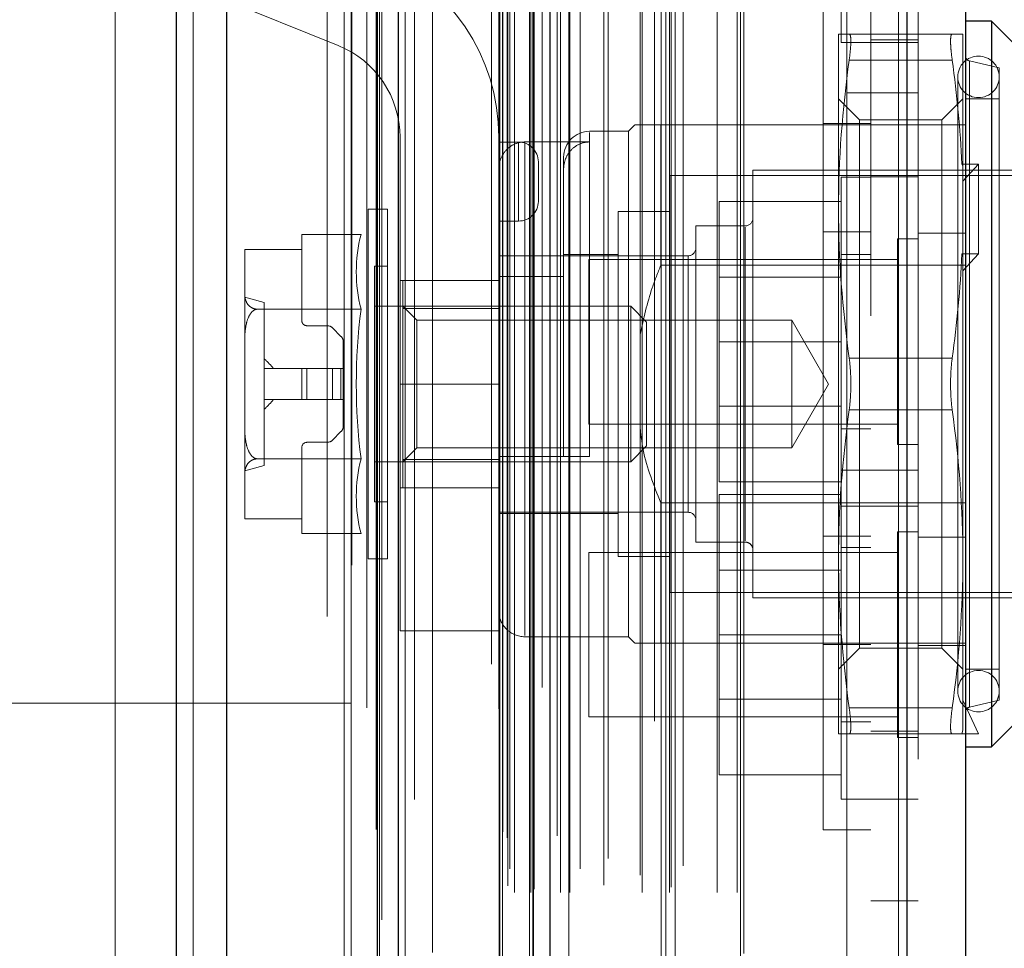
# Model space of a CAD drawing. Header units: inches. Extents: x 0.2 to 10.8, y 0.2 to 8.2.
# Tile 69 of 171: x 2.0277 to 2.1024, y 5.2656 to 5.3361. Entities that reach past the tile are written whole.
import ezdxf

# ---------------------------------------------------------------- set-up
doc = ezdxf.new("R2010")
doc.units = ezdxf.units.IN
doc.header["$MEASUREMENT"] = 0
doc.linetypes.add('HIDDEN', pattern=[0.07500000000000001, 0.05, -0.025])
doc.layers.add('DIMENSIONS', color=140, linetype='Continuous')
doc.layers.add('SLD-0', color=179, linetype='Continuous')
doc.styles.add('SLDTEXTSTYLE0', font='TXT', dxfattribs={"width": 0.7})
doc.dimstyles.new('SLDDIMSTYLE1', dxfattribs={"dimtxt": 0.0849609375, "dimasz": 0.13, "dimexe": 0, "dimexo": 0.0625, "dimgap": 0.021240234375, "dimtad": 0, "dimtih": 1, "dimtoh": 1, "dimlfac": 20, "dimrnd": 1e-09, "dimzin": 12, "dimdsep": 46, "dimtxsty": 'SLDTEXTSTYLE0', "dimsah": 1, "dimcen": 0.09, "dimadec": 0, "dimazin": 3, "dimtfac": 1, "dimtmove": 0, "dimatfit": 0, "dimfxl": 0, "dimfrac": 2, "dimtolj": 1, "dimtzin": 12, "dimarcsym": 0})

# ---------------------------------------------------------------- blocks, each defined once
blk = doc.blocks.new('_D_5')
at = {"layer": 'DIMENSIONS'}
for p, q in [((1.965326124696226, 5.284827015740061), (1.965326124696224, 5.739583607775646)), ((2.056426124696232, 5.452570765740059), (2.05642612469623, 5.739583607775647)), ((1.965326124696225, 5.614583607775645), (1.715326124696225, 5.614583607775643)), ((2.056426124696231, 5.614583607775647), (2.253757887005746, 5.614583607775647)), ((2.368890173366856, 5.614583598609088), (2.340360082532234, 5.614583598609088)), ((2.340360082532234, 5.614583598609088), (2.340360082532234, 5.479552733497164)), ((2.621359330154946, 5.614583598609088), (2.649889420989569, 5.614583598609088)), ((2.649889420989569, 5.614583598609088), (2.649889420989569, 5.479552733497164)), ((2.340360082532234, 5.479552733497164), (2.368890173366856, 5.479552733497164)), ((2.649889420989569, 5.479552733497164), (2.621359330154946, 5.479552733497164))]:
    blk.add_line(p, q, dxfattribs=at)
for points in [[(1.965326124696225, 5.614583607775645), (1.835326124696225, 5.634583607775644), (1.835326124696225, 5.594583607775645)], [(2.056426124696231, 5.614583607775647), (2.186426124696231, 5.594583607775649), (2.186426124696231, 5.634583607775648)]]:
    blk.add_solid(points, dxfattribs=at)
at = {"layer": 'DIMENSIONS', "char_height": 0.08333333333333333, "attachment_point": 1, "style": 'SLDTEXTSTYLE0'}
for s, insert in [('1.82', (2.368890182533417, 5.741025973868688)), ('46.3', (2.368890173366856, 5.586975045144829))]:
    blk.add_mtext(s, dxfattribs=dict(at, insert=insert))

msp = doc.modelspace()

# ---------------------------------------------------------------- linework, layer by layer
at = {"layer": 'SLD-0', "linetype": 'Continuous', "lineweight": 25}
for p, q in [((2.039580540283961, 3.041320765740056), (2.039580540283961, 5.408818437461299)), ((2.043398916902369, 3.041320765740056), (2.043398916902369, 5.408110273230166)), ((2.05484450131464, 3.041320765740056), (2.054844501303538, 5.402726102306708)), ((2.056426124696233, 3.041320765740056), (2.056426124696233, 5.402570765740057)), ((2.064107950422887, 5.387156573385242), (2.064107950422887, 3.056991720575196)), ((2.095020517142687, 5.381705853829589), (2.095020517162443, 3.062442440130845)), ((2.099482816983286, 5.379938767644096), (2.099482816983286, 3.064209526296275)), ((2.101451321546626, 5.335981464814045), (2.099482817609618, 5.335981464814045)), ((2.107241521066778, 5.330191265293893), (2.101451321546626, 5.335981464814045)), ((2.101451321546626, 5.335981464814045), (2.101451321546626, 5.280863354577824)), ((2.101451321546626, 5.280863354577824), (2.107241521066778, 5.286653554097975)), ((2.099482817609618, 5.280863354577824), (2.101451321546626, 5.280863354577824))]:
    msp.add_line(p, q, dxfattribs=at)
at = {"layer": 'SLD-0', "linetype": 'HIDDEN', "lineweight": 18}
for p, q in [((2.039580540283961, 5.408818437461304), (2.039580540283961, 3.04132076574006)), ((2.039580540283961, 5.408818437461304), (2.039580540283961, 3.04132076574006)), ((2.039580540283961, 3.041320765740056), (2.039580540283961, 5.408818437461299)), ((2.040853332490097, 3.04132076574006), (2.040853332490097, 5.408110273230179)), ((2.040853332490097, 3.041320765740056), (2.040853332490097, 5.408110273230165)), ((2.043398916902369, 3.04132076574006), (2.043398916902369, 5.408110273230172)), ((2.052298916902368, 3.04132076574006), (2.052298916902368, 5.402726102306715)), ((2.052298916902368, 3.041320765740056), (2.052298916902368, 5.402726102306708)), ((2.05484450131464, 3.04132076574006), (2.05484450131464, 5.402726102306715)), ((2.052826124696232, 3.041320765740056), (2.052826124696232, 5.402570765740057)), ((2.054997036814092, 3.049509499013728), (2.054997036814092, 5.394638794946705)), ((2.066643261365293, 3.054991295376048), (2.066643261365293, 5.389156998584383)), ((2.066643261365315, 3.054991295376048), (2.066643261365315, 5.389156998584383)), ((2.063482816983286, 5.38715657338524), (2.063482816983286, 3.056991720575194)), ((2.066388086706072, 3.057393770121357), (2.066388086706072, 5.386754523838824)), ((2.066693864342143, 3.057447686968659), (2.066693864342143, 5.386700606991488)), ((2.056950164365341, 3.058483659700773), (2.056950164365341, 5.385666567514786)), ((2.067925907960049, 3.058032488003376), (2.067925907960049, 5.386115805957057)), ((2.067330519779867, 5.385368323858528), (2.067330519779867, 3.058784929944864)), ((2.054032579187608, 5.383835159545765), (2.054032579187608, 3.06030776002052)), ((2.064046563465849, 5.383740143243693), (2.064046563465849, 3.060408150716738)), ((2.064062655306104, 3.060282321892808), (2.064062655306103, 5.383865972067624)), ((2.064333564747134, 3.060860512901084), (2.064333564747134, 5.383287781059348)), ((2.064333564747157, 3.060860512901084), (2.064333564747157, 5.383287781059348)), ((2.076730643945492, 3.060770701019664), (2.076730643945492, 5.383377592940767)), ((2.069364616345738, 3.061577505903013), (2.069364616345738, 5.382574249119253)), ((2.075871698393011, 5.382823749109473), (2.075871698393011, 3.061327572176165)), ((2.094395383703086, 5.381705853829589), (2.094395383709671, 3.062442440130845)), ((2.094395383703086, 3.062442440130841), (2.094395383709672, 5.381705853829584)), ((2.095020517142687, 3.062442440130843), (2.095020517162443, 5.381705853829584)), ((2.067944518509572, 3.062560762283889), (2.067944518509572, 5.381587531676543)), ((2.077438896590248, 3.063195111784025), (2.077438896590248, 5.380935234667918)), ((2.076380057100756, 3.063952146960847), (2.076380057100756, 5.380196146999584)), ((2.082390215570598, 3.064733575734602), (2.082390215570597, 5.37941471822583)), ((2.095882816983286, 5.379938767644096), (2.095882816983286, 3.064209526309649)), ((2.059012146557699, 3.065247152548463), (2.059012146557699, 5.378899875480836)), ((2.082649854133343, 3.065172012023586), (2.082649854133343, 5.378976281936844)), ((2.054735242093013, 5.374575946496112), (2.054735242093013, 3.069573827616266)), ((2.065241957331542, 3.069802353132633), (2.065241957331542, 5.3743459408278)), ((2.065241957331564, 3.069802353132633), (2.065241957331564, 5.3743459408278)), ((2.066486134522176, 5.3743459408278), (2.066486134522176, 3.069802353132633)), ((2.066486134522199, 3.069802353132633), (2.066486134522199, 5.3743459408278)), ((2.068736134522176, 3.069802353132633), (2.068736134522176, 5.3743459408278)), ((2.068736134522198, 5.3743459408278), (2.068736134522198, 3.069802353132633)), ((2.069440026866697, 3.069802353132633), (2.069440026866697, 5.3743459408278)), ((2.07494239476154, 3.069802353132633), (2.07494239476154, 5.3743459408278)), ((2.077009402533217, 3.069802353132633), (2.077009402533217, 5.374345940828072)), ((2.080630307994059, 3.069802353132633), (2.08063030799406, 5.3743459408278)), ((2.082149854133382, 3.069802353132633), (2.082149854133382, 5.3743459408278)), ((2.082149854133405, 3.069802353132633), (2.082149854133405, 5.3743459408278)), ((2.064736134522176, 3.070302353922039), (2.064736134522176, 5.373845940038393)), ((2.064736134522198, 3.070302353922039), (2.064736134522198, 5.373845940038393)), ((2.066736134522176, 3.070052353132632), (2.066736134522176, 5.374095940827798)), ((2.068486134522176, 5.374095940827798), (2.068486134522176, 3.070052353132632)), ((2.072019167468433, 3.070352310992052), (2.072019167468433, 5.373804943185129)), ((2.077136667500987, 3.070199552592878), (2.077136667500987, 5.37394924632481)), ((2.06488281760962, 3.071599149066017), (2.06488281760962, 5.372549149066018)), ((2.07804536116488, 3.071821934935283), (2.07804536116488, 5.372326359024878)), ((2.09048281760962, 5.330549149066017), (2.09048281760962, 5.372549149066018)), ((2.070214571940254, 5.371598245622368), (2.070214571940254, 3.072533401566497)), ((2.07234762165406, 3.072379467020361), (2.07234762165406, 5.371768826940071)), ((2.072347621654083, 3.072379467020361), (2.072347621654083, 5.371768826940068)), ((2.074781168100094, 5.37110872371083), (2.074781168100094, 3.073040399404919)), ((2.064365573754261, 3.074414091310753), (2.064365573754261, 5.369734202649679)), ((2.064365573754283, 3.074414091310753), (2.064365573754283, 5.369734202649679)), ((2.064693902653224, 3.073950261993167), (2.064693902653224, 5.370198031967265)), ((2.064693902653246, 3.073950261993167), (2.064693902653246, 5.370198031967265)), ((2.055170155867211, 5.367747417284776), (2.055170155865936, 3.076420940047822)), ((2.055170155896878, 5.367726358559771), (2.055170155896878, 3.076401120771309)), ((2.057650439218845, 3.076868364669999), (2.057650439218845, 5.367279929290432)), ((2.09228281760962, 5.362907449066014), (2.09228281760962, 5.330549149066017)), ((2.0900328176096, 5.359357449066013), (2.0900328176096, 5.334357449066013)), ((2.034926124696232, 5.353320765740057), (2.034926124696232, 5.162995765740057)), ((2.051026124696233, 3.090770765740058), (2.051026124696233, 5.35332076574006)), ((2.051026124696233, 3.090770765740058), (2.051026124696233, 5.35332076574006)), ((2.051026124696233, 3.090770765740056), (2.051026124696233, 5.353320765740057)), ((2.051026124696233, 3.090770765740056), (2.051026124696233, 5.353320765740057)), ((2.08868281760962, 5.274572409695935), (2.08868281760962, 5.342272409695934)), ((2.038425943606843, 5.339558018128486), (2.051861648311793, 5.334124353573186)), ((2.08983714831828, 5.33499721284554), (2.08983714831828, 5.321709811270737)), ((2.09847137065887, 5.33499721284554), (2.090651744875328, 5.33499721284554)), ((2.09588281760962, 5.334557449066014), (2.09228281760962, 5.334557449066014)), ((2.099285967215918, 5.33499721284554), (2.099285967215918, 5.32497273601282)), ((2.0900328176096, 5.334357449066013), (2.0922828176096, 5.334357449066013)), ((2.09228281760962, 5.334357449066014), (2.09588281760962, 5.334357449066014)), ((2.09847137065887, 5.333028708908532), (2.090651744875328, 5.333028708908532)), ((2.09847137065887, 5.333028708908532), (2.090651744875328, 5.333028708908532)), ((2.098471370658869, 5.333028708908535), (2.090651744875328, 5.333028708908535)), ((2.09847137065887, 5.333028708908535), (2.090651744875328, 5.333028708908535)), ((2.09847137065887, 5.333028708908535), (2.090651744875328, 5.333028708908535)), ((2.09847137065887, 5.333028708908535), (2.090651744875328, 5.333028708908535)), ((2.102041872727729, 5.332438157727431), (2.099787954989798, 5.332958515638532)), ((2.099787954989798, 5.283908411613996), (2.099787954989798, 5.332936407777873)), ((2.099787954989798, 5.283908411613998), (2.099787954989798, 5.332936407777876)), ((2.099787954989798, 5.283908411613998), (2.099787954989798, 5.332936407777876)), ((2.102041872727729, 5.332438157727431), (2.102041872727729, 5.284406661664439)), ((2.098892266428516, 5.331749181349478), (2.098892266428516, 5.285095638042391)), ((2.09143557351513, 5.328477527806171), (2.08983714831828, 5.330075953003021)), ((2.09048281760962, 3.113599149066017), (2.09048281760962, 5.330549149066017)), ((2.09048281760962, 5.330549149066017), (2.09588281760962, 5.330549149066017)), ((2.09048281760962, 3.113599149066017), (2.09048281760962, 5.330549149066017)), ((2.090482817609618, 5.33054914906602), (2.090482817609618, 3.113599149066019)), ((2.090482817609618, 5.33054914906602), (2.090482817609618, 3.113599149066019)), ((2.09228281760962, 3.113599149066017), (2.09228281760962, 5.330549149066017)), ((2.099285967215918, 5.330075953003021), (2.097687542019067, 5.328477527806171)), ((2.102041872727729, 5.330075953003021), (2.099482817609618, 5.330075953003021)), ((2.074384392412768, 5.328107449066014), (2.073892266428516, 5.327615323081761)), ((2.076352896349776, 5.328107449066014), (2.076352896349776, 5.317443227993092)), ((2.076352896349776, 5.328107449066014), (2.095882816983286, 5.328107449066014)), ((2.08868281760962, 5.328197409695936), (2.09228281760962, 5.328197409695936)), ((2.09143557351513, 5.328477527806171), (2.09143557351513, 5.318449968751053)), ((2.097687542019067, 5.328477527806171), (2.09143557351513, 5.328477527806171)), ((2.095882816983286, 5.328107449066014), (2.099482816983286, 5.328107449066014)), ((2.097687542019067, 5.328477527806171), (2.097687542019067, 5.318449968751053)), ((2.056549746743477, 5.327171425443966), (2.056549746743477, 5.308421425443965)), ((2.064049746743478, 5.308421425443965), (2.064049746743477, 5.327171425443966)), ((2.073892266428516, 5.327615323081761), (2.070939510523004, 5.327615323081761)), ((2.070939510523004, 5.302910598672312), (2.070939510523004, 5.327527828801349)), ((2.070939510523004, 5.302910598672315), (2.070939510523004, 5.327527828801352)), ((2.070939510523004, 5.302910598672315), (2.070939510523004, 5.327527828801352)), ((2.073892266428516, 5.327615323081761), (2.073892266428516, 5.289229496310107)), ((2.065549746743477, 5.326796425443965), (2.064049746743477, 5.326796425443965)), ((2.065549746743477, 5.320796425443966), (2.065549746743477, 5.326796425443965)), ((2.065549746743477, 5.326796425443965), (2.065549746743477, 5.320796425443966)), ((2.065549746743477, 5.320796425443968), (2.065549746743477, 5.326796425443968)), ((2.065549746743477, 5.326796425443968), (2.065549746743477, 5.320796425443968)), ((2.065549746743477, 5.320796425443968), (2.065549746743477, 5.326796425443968)), ((2.065549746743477, 5.326796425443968), (2.065549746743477, 5.320796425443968)), ((2.066018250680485, 5.326806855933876), (2.066018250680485, 5.28931989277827)), ((2.066018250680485, 5.326806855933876), (2.070939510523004, 5.326806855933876)), ((2.066018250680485, 5.326806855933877), (2.066018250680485, 5.289319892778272)), ((2.066018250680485, 5.326806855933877), (2.066018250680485, 5.289319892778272)), ((2.068971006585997, 5.325646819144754), (2.068971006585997, 5.324741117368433)), ((2.067049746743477, 5.322296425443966), (2.067049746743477, 5.325296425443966)), ((2.100467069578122, 5.325119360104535), (2.099208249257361, 5.325119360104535)), ((2.099208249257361, 5.325119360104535), (2.099285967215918, 5.32497273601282)), ((2.099285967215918, 5.323840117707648), (2.100467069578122, 5.325119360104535)), ((2.099285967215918, 5.32497273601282), (2.099285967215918, 5.323840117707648)), ((2.100467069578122, 5.325119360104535), (2.100467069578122, 5.318300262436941)), ((2.068971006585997, 5.324741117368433), (2.068971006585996, 5.316576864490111)), ((2.077041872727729, 5.324268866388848), (2.077041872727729, 5.292575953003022)), ((2.104404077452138, 5.324268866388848), (2.077041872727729, 5.324268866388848)), ((2.083341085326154, 5.324662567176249), (2.083341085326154, 5.292182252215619)), ((2.104010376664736, 5.324662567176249), (2.083341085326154, 5.324662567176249)), ((2.090032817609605, 5.324132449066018), (2.090032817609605, 5.311632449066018)), ((2.092282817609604, 5.324132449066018), (2.090032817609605, 5.324132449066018)), ((2.09588281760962, 5.324157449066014), (2.09228281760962, 5.324157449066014)), ((2.099285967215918, 5.318153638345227), (2.099285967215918, 5.323840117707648)), ((2.090032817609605, 5.322282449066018), (2.080782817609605, 5.322282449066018)), ((2.080782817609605, 5.322282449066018), (2.080782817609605, 5.311632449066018)), ((2.054120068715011, 5.321709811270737), (2.054120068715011, 5.295135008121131)), ((2.055585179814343, 5.321709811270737), (2.054120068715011, 5.321709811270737)), ((2.055585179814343, 5.321709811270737), (2.055585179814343, 5.295135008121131)), ((2.073104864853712, 5.321512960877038), (2.073104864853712, 5.295331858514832)), ((2.077041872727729, 5.321512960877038), (2.073104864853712, 5.321512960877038)), ((2.08983714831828, 5.321709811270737), (2.08983714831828, 5.295135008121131)), ((2.065549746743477, 5.320796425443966), (2.064049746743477, 5.320796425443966)), ((2.079010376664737, 5.320430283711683), (2.079010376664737, 5.296414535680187)), ((2.082750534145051, 5.320430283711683), (2.079010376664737, 5.320430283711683)), ((2.049089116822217, 5.319787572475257), (2.049089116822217, 5.318651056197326)), ((2.053586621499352, 5.319787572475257), (2.049089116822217, 5.319787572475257)), ((2.082750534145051, 5.29650208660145), (2.082750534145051, 5.32034273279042)), ((2.082750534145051, 5.296502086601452), (2.082750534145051, 5.320342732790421)), ((2.082750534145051, 5.296502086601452), (2.082750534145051, 5.320342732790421)), ((2.08868281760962, 5.3199722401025), (2.09228281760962, 5.3199722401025)), ((2.095882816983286, 5.319882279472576), (2.099482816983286, 5.319882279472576)), ((2.094320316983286, 5.319444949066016), (2.094320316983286, 5.311632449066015)), ((2.095882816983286, 5.319444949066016), (2.094320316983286, 5.319444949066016)), ((2.044758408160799, 5.318615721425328), (2.044758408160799, 5.318597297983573)), ((2.044758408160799, 5.31861572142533), (2.044758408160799, 5.318597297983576)), ((2.044758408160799, 5.31861572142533), (2.044758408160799, 5.318597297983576)), ((2.044758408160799, 5.318597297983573), (2.044758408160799, 5.315295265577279)), ((2.049089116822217, 5.318651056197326), (2.04475901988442, 5.318651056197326)), ((2.049089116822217, 5.318651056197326), (2.049089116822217, 5.313245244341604)), ((2.078419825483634, 5.318166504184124), (2.064049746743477, 5.318166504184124)), ((2.073104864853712, 5.318264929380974), (2.068971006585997, 5.318264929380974)), ((2.078419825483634, 5.298701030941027), (2.078419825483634, 5.318143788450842)), ((2.078419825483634, 5.298701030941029), (2.078419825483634, 5.318143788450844)), ((2.078419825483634, 5.298701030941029), (2.078419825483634, 5.318143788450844)), ((2.092282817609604, 5.318257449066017), (2.090032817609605, 5.318257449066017)), ((2.09143557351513, 5.318449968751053), (2.09143557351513, 5.288367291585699)), ((2.097687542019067, 5.318449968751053), (2.097687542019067, 5.288367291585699)), ((2.099208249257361, 5.318300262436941), (2.099285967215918, 5.318153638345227)), ((2.100467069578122, 5.318300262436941), (2.099208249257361, 5.318300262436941)), ((2.099285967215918, 5.317021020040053), (2.100467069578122, 5.318300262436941)), ((2.099285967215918, 5.318153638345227), (2.099285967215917, 5.295135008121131)), ((2.054600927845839, 5.31737910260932), (2.054600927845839, 5.299465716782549)), ((2.055585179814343, 5.31737910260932), (2.054600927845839, 5.31737910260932)), ((2.070882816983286, 5.317882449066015), (2.070882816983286, 5.311632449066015)), ((2.094320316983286, 5.317882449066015), (2.070882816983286, 5.317882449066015)), ((2.076352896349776, 5.317443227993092), (2.099482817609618, 5.317443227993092)), ((2.064049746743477, 5.316296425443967), (2.056549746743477, 5.316296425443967)), ((2.056766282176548, 5.316296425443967), (2.056766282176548, 5.314162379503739)), ((2.064049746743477, 5.316576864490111), (2.068971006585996, 5.316576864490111)), ((2.068971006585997, 5.302910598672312), (2.068971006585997, 5.316576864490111)), ((2.090032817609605, 5.316529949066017), (2.080782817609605, 5.316529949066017)), ((2.044758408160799, 5.315295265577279), (2.044758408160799, 5.311724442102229)), ((2.046234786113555, 5.31461303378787), (2.046234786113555, 5.302231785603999)), ((2.053586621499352, 5.314104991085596), (2.045704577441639, 5.314104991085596)), ((2.074062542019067, 5.314327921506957), (2.054600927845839, 5.314327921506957)), ((2.057832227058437, 5.313261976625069), (2.056766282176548, 5.314327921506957)), ((2.056766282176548, 5.314162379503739), (2.064049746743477, 5.314162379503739)), ((2.056766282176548, 5.314162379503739), (2.056766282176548, 5.302682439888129)), ((2.074062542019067, 5.314327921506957), (2.074062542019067, 5.30251689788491)), ((2.075270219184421, 5.313120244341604), (2.074062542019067, 5.314327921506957)), ((2.057832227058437, 5.313261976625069), (2.057832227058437, 5.308422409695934)), ((2.086291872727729, 5.313261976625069), (2.057832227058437, 5.313261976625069)), ((2.075270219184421, 5.313120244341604), (2.075270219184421, 5.303724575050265)), ((2.086291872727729, 5.313261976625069), (2.086291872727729, 5.303582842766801)), ((2.089085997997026, 5.308422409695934), (2.086291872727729, 5.313261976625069)), ((2.049482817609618, 5.312851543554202), (2.051009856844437, 5.312851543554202)), ((2.051427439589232, 5.312678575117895), (2.052065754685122, 5.312040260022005)), ((2.044758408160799, 5.311724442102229), (2.044758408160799, 5.30512037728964)), ((2.052238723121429, 5.311622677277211), (2.052238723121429, 5.309603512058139)), ((2.070882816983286, 5.311632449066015), (2.070882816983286, 5.305382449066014)), ((2.090032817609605, 5.311632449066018), (2.080782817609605, 5.311632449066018)), ((2.080782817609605, 5.311632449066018), (2.080782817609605, 5.300982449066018)), ((2.090032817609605, 5.311632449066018), (2.090032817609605, 5.301882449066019)), ((2.094320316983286, 5.311632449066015), (2.094320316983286, 5.303819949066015)), ((2.098471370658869, 5.310390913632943), (2.090651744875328, 5.310390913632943)), ((2.09847137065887, 5.310390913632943), (2.090651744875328, 5.310390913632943)), ((2.098471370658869, 5.310390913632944), (2.090651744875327, 5.310390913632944)), ((2.09847137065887, 5.310390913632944), (2.090651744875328, 5.310390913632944)), ((2.098471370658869, 5.310390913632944), (2.090651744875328, 5.310390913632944)), ((2.09847137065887, 5.310390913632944), (2.090651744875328, 5.310390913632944)), ((2.046234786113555, 5.309603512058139), (2.049089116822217, 5.309603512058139)), ((2.049089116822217, 5.307241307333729), (2.049089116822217, 5.309603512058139)), ((2.049089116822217, 5.309603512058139), (2.049482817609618, 5.309603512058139)), ((2.049482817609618, 5.307241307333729), (2.049482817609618, 5.309603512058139)), ((2.049482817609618, 5.309603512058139), (2.051009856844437, 5.309603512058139)), ((2.049482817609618, 5.307241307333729), (2.049482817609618, 5.309603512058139)), ((2.049482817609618, 5.307241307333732), (2.049482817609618, 5.309603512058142)), ((2.049482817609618, 5.307241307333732), (2.049482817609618, 5.309603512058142)), ((2.049482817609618, 5.307241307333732), (2.049482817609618, 5.309603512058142)), ((2.049482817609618, 5.307241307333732), (2.049482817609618, 5.309603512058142)), ((2.051009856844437, 5.309603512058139), (2.051427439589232, 5.309603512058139)), ((2.051009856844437, 5.307241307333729), (2.051009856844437, 5.309603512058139)), ((2.051009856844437, 5.307241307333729), (2.051009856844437, 5.309603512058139)), ((2.051009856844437, 5.307241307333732), (2.051009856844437, 5.309603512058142)), ((2.051009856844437, 5.307241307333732), (2.051009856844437, 5.309603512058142)), ((2.051009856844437, 5.307241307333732), (2.051009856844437, 5.309603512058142)), ((2.051009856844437, 5.307241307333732), (2.051009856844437, 5.309603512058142)), ((2.051427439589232, 5.307241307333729), (2.051427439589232, 5.309603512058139)), ((2.051427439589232, 5.309603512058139), (2.052065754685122, 5.309603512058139)), ((2.051427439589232, 5.307241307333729), (2.051427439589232, 5.309603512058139)), ((2.051427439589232, 5.307241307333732), (2.051427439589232, 5.309603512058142)), ((2.051427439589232, 5.307241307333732), (2.051427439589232, 5.309603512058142)), ((2.051427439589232, 5.307241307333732), (2.051427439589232, 5.309603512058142)), ((2.051427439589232, 5.307241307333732), (2.051427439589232, 5.309603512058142)), ((2.052065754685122, 5.307241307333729), (2.052065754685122, 5.309603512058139)), ((2.052065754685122, 5.309603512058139), (2.052238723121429, 5.309603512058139)), ((2.052065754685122, 5.307241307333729), (2.052065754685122, 5.309603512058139)), ((2.052065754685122, 5.307241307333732), (2.052065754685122, 5.309603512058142)), ((2.052065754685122, 5.307241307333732), (2.052065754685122, 5.309603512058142)), ((2.052065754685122, 5.307241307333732), (2.052065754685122, 5.309603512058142)), ((2.052065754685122, 5.307241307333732), (2.052065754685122, 5.309603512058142)), ((2.052238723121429, 5.307241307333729), (2.052238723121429, 5.309603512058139)), ((2.064049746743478, 5.308421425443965), (2.056549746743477, 5.308421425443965)), ((2.064049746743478, 5.308421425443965), (2.056549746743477, 5.308421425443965)), ((2.056549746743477, 5.308421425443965), (2.056549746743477, 5.289671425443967)), ((2.064049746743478, 5.308421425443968), (2.056549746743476, 5.308421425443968)), ((2.064049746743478, 5.308421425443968), (2.056549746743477, 5.308421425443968)), ((2.064049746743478, 5.308421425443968), (2.056549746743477, 5.308421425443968)), ((2.064049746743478, 5.308421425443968), (2.056549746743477, 5.308421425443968)), ((2.057832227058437, 5.308422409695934), (2.057832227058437, 5.303582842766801)), ((2.064049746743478, 5.308421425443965), (2.064049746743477, 5.289671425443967)), ((2.086291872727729, 5.303582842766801), (2.089085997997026, 5.308422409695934)), ((2.046234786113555, 5.307241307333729), (2.049089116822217, 5.307241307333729)), ((2.049089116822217, 5.307241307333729), (2.049482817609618, 5.307241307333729)), ((2.049482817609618, 5.307241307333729), (2.051009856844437, 5.307241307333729)), ((2.051009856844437, 5.307241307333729), (2.051427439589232, 5.307241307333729)), ((2.051427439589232, 5.307241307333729), (2.052065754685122, 5.307241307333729)), ((2.052065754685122, 5.307241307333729), (2.052238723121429, 5.307241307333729)), ((2.052238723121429, 5.307241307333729), (2.052238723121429, 5.305222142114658)), ((2.080782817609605, 5.306734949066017), (2.090032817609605, 5.306734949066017)), ((2.09847137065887, 5.306453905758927), (2.090651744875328, 5.306453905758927)), ((2.098471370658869, 5.306453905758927), (2.090651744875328, 5.306453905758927)), ((2.098471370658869, 5.30645390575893), (2.090651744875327, 5.30645390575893)), ((2.09847137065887, 5.30645390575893), (2.090651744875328, 5.30645390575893)), ((2.09847137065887, 5.30645390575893), (2.090651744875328, 5.30645390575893)), ((2.098471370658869, 5.30645390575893), (2.090651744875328, 5.30645390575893)), ((2.044758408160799, 5.30512037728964), (2.044758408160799, 5.301549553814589)), ((2.052065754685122, 5.304804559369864), (2.051427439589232, 5.304166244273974)), ((2.070882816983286, 5.305382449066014), (2.094320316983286, 5.305382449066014)), ((2.090032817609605, 5.305007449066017), (2.092282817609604, 5.305007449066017)), ((2.051009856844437, 5.303993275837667), (2.049482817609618, 5.303993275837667)), ((2.049089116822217, 5.303599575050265), (2.049089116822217, 5.298193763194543)), ((2.056766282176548, 5.30251689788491), (2.057832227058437, 5.303582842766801)), ((2.057832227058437, 5.303582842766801), (2.086291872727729, 5.303582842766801)), ((2.074062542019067, 5.30251689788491), (2.075270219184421, 5.303724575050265)), ((2.094320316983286, 5.303819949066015), (2.095882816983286, 5.303819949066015)), ((2.053586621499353, 5.302739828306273), (2.04570457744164, 5.302739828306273)), ((2.054600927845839, 5.30251689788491), (2.074062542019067, 5.30251689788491)), ((2.056766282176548, 5.302682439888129), (2.056766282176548, 5.300548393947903)), ((2.056766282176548, 5.302682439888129), (2.064049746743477, 5.302682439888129)), ((2.064049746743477, 5.302910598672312), (2.068971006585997, 5.302910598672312)), ((2.090032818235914, 5.301882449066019), (2.090032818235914, 5.27688244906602)), ((2.092282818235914, 5.301882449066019), (2.090032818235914, 5.301882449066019)), ((2.09588281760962, 5.301882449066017), (2.09228281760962, 5.301882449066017)), ((2.044758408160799, 5.301549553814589), (2.044758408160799, 5.298247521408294)), ((2.090032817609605, 5.300982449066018), (2.080782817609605, 5.300982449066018)), ((2.064049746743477, 5.300546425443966), (2.056549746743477, 5.300546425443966)), ((2.056766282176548, 5.300548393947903), (2.064049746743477, 5.300548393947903)), ((2.054600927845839, 5.299465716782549), (2.055585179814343, 5.299465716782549)), ((2.090032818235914, 5.300032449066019), (2.080782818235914, 5.300032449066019)), ((2.080782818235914, 5.300032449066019), (2.080782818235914, 5.289382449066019)), ((2.064049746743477, 5.298678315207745), (2.078419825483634, 5.298678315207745)), ((2.076352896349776, 5.299401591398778), (2.076352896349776, 5.288737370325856)), ((2.076352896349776, 5.299401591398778), (2.099482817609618, 5.299401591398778)), ((2.090032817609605, 5.299132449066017), (2.092282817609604, 5.299132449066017)), ((2.09228281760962, 5.299157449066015), (2.09588281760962, 5.299157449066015)), ((2.044758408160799, 5.298247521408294), (2.044758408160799, 5.298229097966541)), ((2.044758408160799, 5.298247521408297), (2.044758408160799, 5.298229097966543)), ((2.044758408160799, 5.298247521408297), (2.044758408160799, 5.298229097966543)), ((2.04475901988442, 5.298193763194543), (2.049089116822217, 5.298193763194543)), ((2.049089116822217, 5.298193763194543), (2.049089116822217, 5.297057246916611)), ((2.064049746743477, 5.298579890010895), (2.073104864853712, 5.298579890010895)), ((2.094320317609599, 5.297194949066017), (2.094320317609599, 5.281569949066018)), ((2.095882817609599, 5.297194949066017), (2.094320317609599, 5.297194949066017)), ((2.053586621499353, 5.297057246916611), (2.049089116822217, 5.297057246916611)), ((2.08868281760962, 5.29687257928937), (2.09228281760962, 5.29687257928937)), ((2.095882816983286, 5.296782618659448), (2.099482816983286, 5.296782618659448)), ((2.079010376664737, 5.296414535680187), (2.082750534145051, 5.296414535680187)), ((2.092282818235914, 5.296007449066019), (2.090032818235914, 5.296007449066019)), ((2.054120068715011, 5.295135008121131), (2.055585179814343, 5.295135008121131)), ((2.070882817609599, 5.295632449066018), (2.070882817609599, 5.283132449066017)), ((2.094320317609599, 5.295632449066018), (2.070882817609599, 5.295632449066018)), ((2.073104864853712, 5.295331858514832), (2.077041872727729, 5.295331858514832)), ((2.08983714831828, 5.295135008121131), (2.08983714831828, 5.281847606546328)), ((2.099285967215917, 5.295135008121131), (2.099285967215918, 5.282140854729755)), ((2.090032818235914, 5.29427994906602), (2.080782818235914, 5.29427994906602)), ((2.077041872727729, 5.292575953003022), (2.104404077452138, 5.292575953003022)), ((2.083341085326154, 5.292182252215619), (2.104010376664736, 5.292182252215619)), ((2.056549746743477, 5.289671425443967), (2.064049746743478, 5.289671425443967)), ((2.066018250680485, 5.289229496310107), (2.073892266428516, 5.289229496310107)), ((2.073892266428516, 5.289229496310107), (2.074384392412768, 5.288737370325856)), ((2.090032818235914, 5.289382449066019), (2.080782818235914, 5.289382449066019)), ((2.080782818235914, 5.289382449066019), (2.080782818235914, 5.278732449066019)), ((2.076352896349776, 5.288737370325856), (2.099482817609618, 5.288737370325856)), ((2.08868281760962, 5.288647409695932), (2.09228281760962, 5.288647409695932)), ((2.08983714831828, 5.286768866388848), (2.09143557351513, 5.288367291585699)), ((2.09143557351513, 5.288367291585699), (2.097687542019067, 5.288367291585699)), ((2.095882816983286, 5.28855744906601), (2.099482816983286, 5.28855744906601)), ((2.097687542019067, 5.288367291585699), (2.099285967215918, 5.286768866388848)), ((2.099482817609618, 5.286768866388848), (2.102041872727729, 5.286768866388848)), ((2.080782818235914, 5.28448494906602), (2.090032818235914, 5.28448494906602)), ((1.998101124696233, 5.284170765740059), (2.030876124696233, 5.284170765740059)), ((2.030876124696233, 4.953070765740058), (2.030876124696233, 5.284170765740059)), ((2.030876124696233, 4.953070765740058), (2.030876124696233, 5.284170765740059)), ((2.030876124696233, 5.284170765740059), (2.032676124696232, 5.284170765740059)), ((2.032676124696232, 4.953070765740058), (2.032676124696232, 5.284170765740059)), ((2.032676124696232, 5.284170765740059), (2.038076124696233, 5.284170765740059)), ((2.036276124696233, 4.953070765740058), (2.036276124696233, 5.284170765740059)), ((2.038076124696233, 4.953070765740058), (2.038076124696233, 5.284170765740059)), ((2.038076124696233, 5.284170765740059), (2.052826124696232, 5.284170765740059)), ((2.038076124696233, 4.953070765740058), (2.038076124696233, 5.284170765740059)), ((2.09847137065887, 5.283816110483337), (2.090651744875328, 5.283816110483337)), ((2.09847137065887, 5.283816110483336), (2.090651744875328, 5.283816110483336)), ((2.098471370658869, 5.283816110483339), (2.090651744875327, 5.283816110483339)), ((2.09847137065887, 5.283816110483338), (2.090651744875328, 5.283816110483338)), ((2.09847137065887, 5.283816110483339), (2.090651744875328, 5.283816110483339)), ((2.09847137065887, 5.283816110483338), (2.090651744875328, 5.283816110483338)), ((2.100467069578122, 5.281847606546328), (2.099285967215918, 5.284406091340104)), ((2.099787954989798, 5.283886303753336), (2.102041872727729, 5.284406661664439)), ((2.070882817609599, 5.283132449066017), (2.094320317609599, 5.283132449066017)), ((2.090032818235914, 5.282757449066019), (2.092282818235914, 5.282757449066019)), ((2.09847137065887, 5.281847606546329), (2.090651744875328, 5.281847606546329)), ((2.09228281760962, 5.282057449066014), (2.09588281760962, 5.282057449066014)), ((2.094320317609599, 5.281569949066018), (2.095882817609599, 5.281569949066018)), ((2.099208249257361, 5.281847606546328), (2.099285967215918, 5.282140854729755)), ((2.099208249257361, 5.281847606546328), (2.100467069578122, 5.281847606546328)), ((2.090032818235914, 5.278732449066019), (2.080782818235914, 5.278732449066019)), ((2.090032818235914, 5.27688244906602), (2.092282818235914, 5.27688244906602)), ((2.09228281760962, 5.276882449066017), (2.09588281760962, 5.276882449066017)), ((2.08868281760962, 5.274572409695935), (2.09228281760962, 5.274572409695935)), ((2.09228281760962, 5.269157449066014), (2.09588281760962, 5.269157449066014))]:
    msp.add_line(p, q, dxfattribs=at)
at = {"layer": 'SLD-0', "linetype": 'HIDDEN', "lineweight": 18, "flags": 128}
for points in [[(2.052892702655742, 5.394673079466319), (2.052892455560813, 4.23133707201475), (2.052892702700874, 3.04946498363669)], [(2.052892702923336, 5.394672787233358), (2.052892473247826, 4.209894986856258), (2.05289270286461, 3.049473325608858)], [(2.054032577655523, 5.383848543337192), (2.054032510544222, 4.269483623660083), (2.054032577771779, 3.060300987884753)], [(2.054735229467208, 5.374574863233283), (2.054734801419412, 4.19770549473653), (2.054735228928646, 3.069574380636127)], [(2.059004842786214, 3.070591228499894), (2.059004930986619, 4.212786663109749), (2.059004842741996, 5.373551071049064)]]:
    msp.add_lwpolyline(points, dxfattribs=at)
at = {"layer": 'SLD-0', "linetype": 'HIDDEN', "lineweight": 18}
for centre, radius, start, end in [((2.049049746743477, 5.327171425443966), 0.01500000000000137, 0, 67.98061864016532), ((2.049049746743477, 5.327171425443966), 0.007500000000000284, 0, 67.98061864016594), ((2.100467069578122, 5.331749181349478), 0.001574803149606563, 0, 180), ((2.09987651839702, 5.33334212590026), 0.0003937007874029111, 180.0000000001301, 256.9999999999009), ((2.100467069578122, 5.331749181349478), 0.001574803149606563, 180, 0), ((2.070939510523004, 5.325646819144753), 0.001968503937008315, 90, 180), ((2.065549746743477, 5.325296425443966), 0.001500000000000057, 0, 90), ((2.065549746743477, 5.322296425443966), 0.001500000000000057, 270.0000000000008, 0), ((2.082750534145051, 5.321020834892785), 0.0005905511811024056, 270.0000000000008, 0), ((2.064645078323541, 5.316946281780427), 0.01141763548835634, 165.5904657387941, 194.409534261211), ((2.047083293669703, 5.318597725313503), 0.002324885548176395, 178.685568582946, 180.0105313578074), ((2.045779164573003, 5.318615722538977), 0.001020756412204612, 178.0163004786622, 180.0000625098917), ((2.047083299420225, 5.318597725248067), 0.002324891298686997, 178.6855702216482, 180.0105297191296), ((2.078419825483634, 5.318757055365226), 0.0005905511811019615, 270.0000000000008, 0), ((1.761421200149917, 4.296700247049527), 1.057007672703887, 74.36829725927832, 74.45138207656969), ((2.098270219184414, 5.308422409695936), 0.04504348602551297, 172.7523851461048, 187.2476148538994), ((2.049482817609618, 5.313245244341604), 0.0003937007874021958, 180, 270.0000000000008), ((2.051009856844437, 5.3122609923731), 0.0005905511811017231, 44.99999999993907, 90), ((2.051648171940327, 5.311622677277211), 0.0005905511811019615, 0, 44.99999999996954), ((2.051648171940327, 5.305222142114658), 0.0005905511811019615, 315.0000000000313, 0), ((2.049482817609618, 5.303599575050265), 0.0003937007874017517, 90, 180), ((2.051009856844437, 5.304583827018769), 0.0005905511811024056, 270.0000000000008, 315.0000000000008), ((2.064645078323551, 5.299898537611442), 0.01141763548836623, 165.5904657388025, 194.4095342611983), ((1.761421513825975, 6.320143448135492), 1.057006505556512, 285.5486178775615, 285.6317027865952), ((2.078419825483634, 5.298087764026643), 0.0005905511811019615, 0, 90), ((2.047083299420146, 5.298247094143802), 0.002324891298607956, 179.9894702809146, 181.3144297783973), ((2.047083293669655, 5.298247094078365), 0.002324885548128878, 179.9894686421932, 181.3144314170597), ((2.045779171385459, 5.298229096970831), 0.001020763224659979, 179.999944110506, 181.9836929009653), ((2.082750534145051, 5.295823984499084), 0.0005905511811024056, 359.9999999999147, 90), ((2.066018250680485, 5.291198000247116), 0.001968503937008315, 180, 270.0000000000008), ((2.100467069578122, 5.285095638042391), 0.001574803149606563, 0, 180), ((2.100467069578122, 5.285095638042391), 0.001574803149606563, 180, 0), ((2.09987651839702, 5.283502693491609), 0.0003937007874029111, 103.0000000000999, 180)]:
    msp.add_arc(centre, radius, start, end, dxfattribs=at)
for points in [[(2.08983714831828, 5.33499721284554), (2.08983714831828, 5.33499721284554), (2.090138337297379, 5.33499721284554), (2.090651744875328, 5.33499721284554)], [(2.098471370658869, 5.33499721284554), (2.098984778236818, 5.33499721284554), (2.099285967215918, 5.33499721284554), (2.099285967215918, 5.33499721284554)], [(2.090651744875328, 5.333028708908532), (2.090138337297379, 5.3292687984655), (2.08983714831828, 5.325497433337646), (2.08983714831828, 5.321709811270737)], [(2.09847137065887, 5.333028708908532), (2.09883029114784, 5.330400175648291), (2.099088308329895, 5.327764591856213), (2.099208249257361, 5.325119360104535)], [(2.08983714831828, 5.321709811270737), (2.08983714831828, 5.317922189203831), (2.090138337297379, 5.314150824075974), (2.090651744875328, 5.310390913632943)], [(2.099208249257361, 5.318300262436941), (2.099088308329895, 5.315655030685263), (2.09883029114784, 5.313019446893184), (2.098471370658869, 5.310390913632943)], [(2.046933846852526, 5.309603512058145), (2.046722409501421, 5.309869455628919), (2.046483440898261, 5.310109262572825), (2.046234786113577, 5.310339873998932)], [(2.046234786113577, 5.306504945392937), (2.046483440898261, 5.306735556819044), (2.046722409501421, 5.306975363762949), (2.046933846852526, 5.307241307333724)], [(2.090651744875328, 5.306453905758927), (2.090138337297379, 5.302693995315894), (2.08983714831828, 5.298922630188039), (2.08983714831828, 5.295135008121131)], [(2.099285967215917, 5.295135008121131), (2.099285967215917, 5.298922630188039), (2.098984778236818, 5.302693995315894), (2.09847137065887, 5.306453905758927)], [(2.08983714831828, 5.295135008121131), (2.08983714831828, 5.291347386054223), (2.090138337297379, 5.28757602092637), (2.090651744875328, 5.283816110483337)], [(2.09847137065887, 5.283816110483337), (2.098984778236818, 5.28757602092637), (2.099285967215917, 5.291347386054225), (2.099285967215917, 5.295135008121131)], [(2.090651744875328, 5.281847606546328), (2.090138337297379, 5.281847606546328), (2.08983714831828, 5.281847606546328), (2.08983714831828, 5.281847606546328)], [(2.099208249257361, 5.281847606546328), (2.099088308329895, 5.281847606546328), (2.09883029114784, 5.281847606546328), (2.09847137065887, 5.281847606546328)]]:
    msp.add_open_spline(points, degree=3, dxfattribs=at)
for points, knots in [([(2.090651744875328, 5.33499721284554), (2.090692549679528, 5.334997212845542), (2.090723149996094, 5.334952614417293), (2.090764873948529, 5.334775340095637), (2.090775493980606, 5.334641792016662), (2.09077556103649, 5.334299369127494), (2.090764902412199, 5.334085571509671), (2.090723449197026, 5.333601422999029), (2.090692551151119, 5.333327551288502), (2.090651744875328, 5.333028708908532)], [0, 0, 0, 0, 0.25, 0.25, 0.5, 0.5, 0.75, 0.75, 1, 1, 1, 1]), ([(2.09847137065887, 5.333028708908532), (2.098430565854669, 5.333327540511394), (2.098399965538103, 5.333598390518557), (2.098358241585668, 5.334084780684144), (2.098347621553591, 5.334297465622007), (2.098347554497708, 5.334640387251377), (2.098358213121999, 5.334774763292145), (2.098399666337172, 5.334951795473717), (2.098430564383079, 5.33499721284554), (2.098471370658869, 5.33499721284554)], [0, 0, 0, 0, 0.25, 0.25, 0.5, 0.5, 0.75, 0.75, 1, 1, 1, 1]), ([(2.076352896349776, 5.328107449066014), (2.075871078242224, 5.328107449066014), (2.074892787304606, 5.328107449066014), (2.074291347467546, 5.328107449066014), (2.074422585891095, 5.328107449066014), (2.07443990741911, 5.328107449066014)], [0, 0, 0, 0, 0.4572276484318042, 0.9283620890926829, 1, 1, 1, 1]), ([(2.066018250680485, 5.326806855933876), (2.065751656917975, 5.326806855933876), (2.065489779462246, 5.32675025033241), (2.065007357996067, 5.326536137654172), (2.064788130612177, 5.326378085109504), (2.064429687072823, 5.325993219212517), (2.064287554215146, 5.325763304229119), (2.064098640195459, 5.325272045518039), (2.064049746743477, 5.325007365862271), (2.064049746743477, 5.324741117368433)], [0, 0, 0, 0, 0.25, 0.25, 0.5, 0.5, 0.75, 0.75, 1, 1, 1, 1]), ([(2.070939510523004, 5.326806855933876), (2.070672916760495, 5.326806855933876), (2.070411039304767, 5.32675025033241), (2.069928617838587, 5.326536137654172), (2.069709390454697, 5.326378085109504), (2.069350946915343, 5.325993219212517), (2.069208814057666, 5.325763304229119), (2.069019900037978, 5.325272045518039), (2.068971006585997, 5.325007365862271), (2.068971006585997, 5.324741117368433)], [0, 0, 0, 0, 0.25, 0.25, 0.5, 0.5, 0.75, 0.75, 1, 1, 1, 1]), ([(2.074781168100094, 5.312195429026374), (2.075043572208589, 5.313388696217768), (2.075437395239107, 5.315179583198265), (2.076123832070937, 5.316876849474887), (2.076352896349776, 5.317443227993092)], [0, 0, 0, 0, 0.666299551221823, 0.9999999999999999, 0.9999999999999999, 0.9999999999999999, 0.9999999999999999]), ([(2.0447584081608, 5.315295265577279), (2.044758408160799, 5.3150662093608), (2.044785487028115, 5.314836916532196), (2.044958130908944, 5.314503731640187), (2.04503808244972, 5.314394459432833), (2.045223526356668, 5.31425134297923), (2.045298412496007, 5.314206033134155), (2.045479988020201, 5.314134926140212), (2.045588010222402, 5.314109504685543), (2.045704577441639, 5.314104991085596)], [0, 0, 0, 0, 0.500000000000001, 0.500000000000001, 0.7499999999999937, 0.7499999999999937, 0.8749999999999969, 0.8749999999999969, 1, 1, 1, 1]), ([(2.045704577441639, 5.314104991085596), (2.045588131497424, 5.314095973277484), (2.045480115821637, 5.314045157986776), (2.045298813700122, 5.313903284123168), (2.045224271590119, 5.313813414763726), (2.045036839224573, 5.313524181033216), (2.044957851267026, 5.313306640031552), (2.044785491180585, 5.312640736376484), (2.0447584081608, 5.312182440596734), (2.0447584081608, 5.311724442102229)], [0, 0, 0, 0, 0.1249999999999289, 0.1249999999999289, 0.2499999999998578, 0.2499999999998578, 0.4999999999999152, 0.4999999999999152, 1, 1, 1, 1]), ([(2.090651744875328, 5.310390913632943), (2.090692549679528, 5.310092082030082), (2.090723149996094, 5.30977663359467), (2.090764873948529, 5.309112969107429), (2.090775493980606, 5.308766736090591), (2.09077556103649, 5.308081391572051), (2.090764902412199, 5.307733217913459), (2.090723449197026, 5.307072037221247), (2.090692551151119, 5.306752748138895), (2.090651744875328, 5.306453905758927)], [0, 0, 0, 0, 0.25, 0.25, 0.5, 0.5, 0.75, 0.75, 1, 1, 1, 1]), ([(2.09847137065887, 5.306453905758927), (2.098430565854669, 5.306752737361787), (2.098399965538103, 5.307068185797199), (2.098358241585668, 5.307731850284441), (2.098347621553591, 5.30807808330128), (2.098347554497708, 5.308763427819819), (2.098358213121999, 5.30911160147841), (2.098399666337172, 5.309772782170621), (2.098430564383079, 5.310092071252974), (2.098471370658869, 5.310390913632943)], [0, 0, 0, 0, 0.25, 0.25, 0.5, 0.5, 0.75, 0.75, 1, 1, 1, 1]), ([(2.0447584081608, 5.30512037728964), (2.0447584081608, 5.304662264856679), (2.044785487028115, 5.304203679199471), (2.044958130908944, 5.303537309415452), (2.045038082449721, 5.303318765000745), (2.045223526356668, 5.303032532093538), (2.045298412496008, 5.302941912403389), (2.045479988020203, 5.302799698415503), (2.045588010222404, 5.302748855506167), (2.04570457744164, 5.302739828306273)], [0, 0, 0, 0, 0.4999999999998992, 0.4999999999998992, 0.7499999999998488, 0.7499999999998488, 0.8749999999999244, 0.8749999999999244, 1, 1, 1, 1]), ([(2.076352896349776, 5.299401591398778), (2.075814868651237, 5.300720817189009), (2.075070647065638, 5.302545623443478), (2.074843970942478, 5.304492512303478), (2.074781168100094, 5.305031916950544)], [0, 0, 0, 0, 0.7229401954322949, 1, 1, 1, 1]), ([(2.04570457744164, 5.302739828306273), (2.045588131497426, 5.302735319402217), (2.045480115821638, 5.302709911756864), (2.045298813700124, 5.30263897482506), (2.045224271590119, 5.302594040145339), (2.045036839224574, 5.302449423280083), (2.044957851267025, 5.302340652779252), (2.044785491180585, 5.302007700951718), (2.0447584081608, 5.301778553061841), (2.0447584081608, 5.301549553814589)], [0, 0, 0, 0, 0.1249999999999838, 0.1249999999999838, 0.2499999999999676, 0.2499999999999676, 0.4999999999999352, 0.4999999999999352, 1, 1, 1, 1]), ([(2.068971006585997, 5.302910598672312), (2.068971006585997, 5.302910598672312), (2.069018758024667, 5.302910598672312), (2.069208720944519, 5.302910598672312), (2.069349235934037, 5.302910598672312), (2.069888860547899, 5.302910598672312), (2.070405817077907, 5.302910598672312), (2.070939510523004, 5.302910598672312)], [0, 0, 0, 0, 0.2500000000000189, 0.2500000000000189, 0.5000000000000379, 0.5000000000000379, 1, 1, 1, 1]), ([(2.076352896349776, 5.288737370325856), (2.075871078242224, 5.288737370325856), (2.074892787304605, 5.288737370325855), (2.074291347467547, 5.288737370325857), (2.074422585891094, 5.288737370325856), (2.07443990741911, 5.288737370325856)], [0, 0, 0, 0, 0.4572276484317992, 0.9283620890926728, 1, 1, 1, 1]), ([(2.090651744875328, 5.283816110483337), (2.090692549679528, 5.283517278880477), (2.090723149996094, 5.283246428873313), (2.090764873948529, 5.282760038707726), (2.090775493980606, 5.282547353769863), (2.09077556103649, 5.282204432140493), (2.090764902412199, 5.282070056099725), (2.090723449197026, 5.281893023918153), (2.090692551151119, 5.281847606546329), (2.090651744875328, 5.281847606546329)], [0, 0, 0, 0, 0.25, 0.25, 0.5, 0.5, 0.75, 0.75, 1, 1, 1, 1]), ([(2.09847137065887, 5.281847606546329), (2.098430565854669, 5.281847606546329), (2.098399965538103, 5.281892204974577), (2.098358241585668, 5.282069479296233), (2.098347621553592, 5.282203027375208), (2.098347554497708, 5.282545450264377), (2.098358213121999, 5.2827592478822), (2.098399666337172, 5.283243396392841), (2.098430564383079, 5.283517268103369), (2.09847137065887, 5.283816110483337)], [0, 0, 0, 0, 0.25, 0.25, 0.5, 0.5, 0.75, 0.75, 1, 1, 1, 1])]:
    msp.add_open_spline(points, degree=3, knots=knots, dxfattribs=at)

# ---------------------------------------------------------------- dimensions: what is measured, and where the dimension line sits
at = {"layer": 'DIMENSIONS'}
dim = msp.add_linear_dim(base=(2.056426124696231, 5.614583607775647), p1=(1.965326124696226, 5.234827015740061), p2=(2.056426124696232, 5.40257076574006), dimstyle='SLDDIMSTYLE1', dxfattribs=at)
dim.commit()
dim.dimension.update_dxf_attribs({"geometry": '_D_5', "text_midpoint": (2.495124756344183, 5.614583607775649), "dimtype": 160})

doc.saveas('drawing.dxf')
